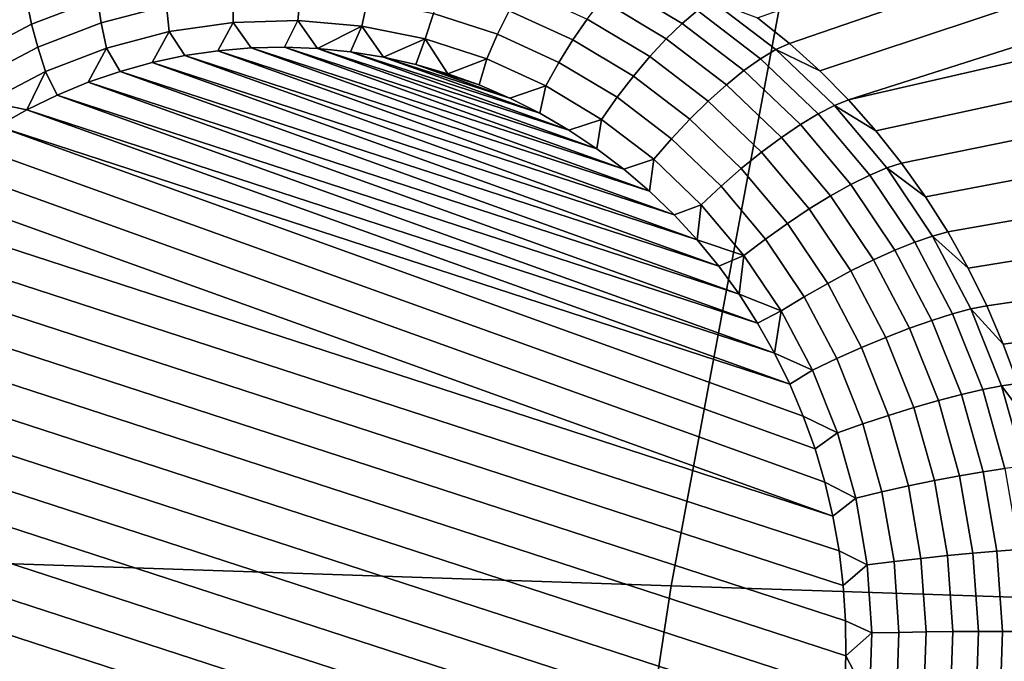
# Model space of a CAD drawing. Header units: metres. Extents: x -240 to 45, y -77 to 27.
# Tile 172 of 256: x -228.809 to -227.753, y 3.864 to 4.552. Entities that reach past the tile are written whole.
import ezdxf

# ---------------------------------------------------------------- set-up
doc = ezdxf.new("R2010")
doc.units = ezdxf.units.M
doc.layers.add('solid_102011X2', color=7, linetype='CONTINUOUS')

msp = doc.modelspace()

# ---------------------------------------------------------------- linework, layer by layer
at = {"layer": 'solid_102011X2'}
for points in [[(-227.964798, 4.720309, 296.310028), (-229.372406, 4.777116, 294.572754), (-229.520782, 3.99192, 294.666107), (-228.110214, 3.944442, 296.403931)], [(-227.482178, 4.698559, 275.034424), (-227.983231, 4.526367, 274.134277), (-228.017273, 4.553888, 274.146606), (-227.520752, 4.730491, 275.047211)], [(-226.542374, 4.664142, 298.028656), (-227.964798, 4.720309, 296.310028), (-228.110214, 3.944442, 296.403931), (-226.684967, 3.897507, 298.122955)], [(-227.44519, 4.664584, 275.021637), (-227.950668, 4.496927, 274.122406), (-227.983231, 4.526367, 274.134277), (-227.482178, 4.698559, 275.034424)], [(-227.409897, 4.628627, 275.008881), (-227.919662, 4.465654, 274.111023), (-227.950668, 4.496927, 274.122406), (-227.44519, 4.664584, 275.021637)], [(-227.409897, 4.628627, 275.008881), (-227.376343, 4.590735, 274.996185), (-227.919662, 4.465654, 274.111023)], [(-228.801071, 4.569792, 274.291626), (-228.728058, 4.598007, 274.267548), (-228.725754, 4.574084, 274.25116), (-228.796326, 4.546817, 274.274414)], [(-228.154236, 4.604954, 274.138306), (-228.081711, 4.561427, 274.112457), (-228.098114, 4.547685, 274.092743), (-228.169113, 4.590304, 274.118042)], [(-228.875732, 4.553074, 274.335266), (-228.803833, 4.590543, 274.311829), (-228.801071, 4.569792, 274.291626), (-228.87085, 4.533433, 274.314362)], [(-228.725754, 4.574084, 274.25116), (-228.652878, 4.593161, 274.226898), (-228.651581, 4.566723, 274.214844), (-228.721741, 4.548356, 274.23819)], [(-228.169113, 4.590304, 274.118042), (-228.098114, 4.547685, 274.092743), (-228.115311, 4.531143, 274.076111), (-228.184509, 4.572681, 274.100769)], [(-227.344635, 4.550978, 274.983582), (-227.890335, 4.432642, 274.100159), (-227.919662, 4.465654, 274.111023), (-227.376343, 4.590735, 274.996185)], [(-228.651581, 4.566723, 274.214844), (-228.580017, 4.57699, 274.190765), (-228.580078, 4.548845, 274.183411), (-228.648758, 4.538993, 274.206512)], [(-228.580017, 4.57699, 274.190765), (-228.507874, 4.579036, 274.166321), (-228.510864, 4.550809, 274.159943), (-228.580078, 4.548845, 274.183411)], [(-228.507874, 4.579036, 274.166321), (-228.43602, 4.572838, 274.141724), (-228.44191, 4.54486, 274.136322), (-228.510864, 4.550809, 274.159943)], [(-228.355545, 4.584586, 274.12558), (-228.284103, 4.561347, 274.100647), (-228.296524, 4.536093, 274.093292), (-228.365295, 4.558467, 274.117279)], [(-228.271042, 4.584827, 274.111816), (-228.200104, 4.55246, 274.086823), (-228.215546, 4.530067, 274.076477), (-228.284103, 4.561347, 274.100647)], [(-228.87085, 4.533433, 274.314362), (-228.801071, 4.569792, 274.291626), (-228.796326, 4.546817, 274.274414), (-228.863754, 4.51168, 274.296387)], [(-228.796326, 4.546817, 274.274414), (-228.725754, 4.574084, 274.25116), (-228.721741, 4.548356, 274.23819), (-228.789688, 4.522103, 274.26059)], [(-228.721741, 4.548356, 274.23819), (-228.651581, 4.566723, 274.214844), (-228.648758, 4.538993, 274.206512), (-228.716095, 4.521367, 274.228912)], [(-228.43602, 4.572838, 274.141724), (-228.365295, 4.558467, 274.117279), (-228.374039, 4.53107, 274.112885), (-228.44191, 4.54486, 274.136322)], [(-228.184509, 4.572681, 274.100769), (-228.115311, 4.531143, 274.076111), (-228.13295, 4.512153, 274.062866), (-228.200104, 4.55246, 274.086823)], [(-228.066467, 4.572079, 274.134827), (-227.997787, 4.519639, 274.110046), (-228.014145, 4.509836, 274.088074), (-228.081711, 4.561427, 274.112457)], [(-227.997787, 4.519639, 274.110046), (-228.066467, 4.572079, 274.134827), (-228.017273, 4.553888, 274.146606), (-227.983231, 4.526367, 274.134277)], [(-228.365295, 4.558467, 274.117279), (-228.296524, 4.536093, 274.093292), (-228.308044, 4.509599, 274.089844), (-228.374039, 4.53107, 274.112885)], [(-228.284103, 4.561347, 274.100647), (-228.215546, 4.530067, 274.076477), (-228.230515, 4.505977, 274.070007), (-228.296524, 4.536093, 274.093292)], [(-228.081711, 4.561427, 274.112457), (-228.014145, 4.509836, 274.088074), (-228.031952, 4.49717, 274.068878), (-228.098114, 4.547685, 274.092743)], [(-228.863754, 4.51168, 274.296387), (-228.796326, 4.546817, 274.274414), (-228.789688, 4.522103, 274.26059), (-228.854599, 4.488274, 274.281738)], [(-228.789688, 4.522103, 274.26059), (-228.721741, 4.548356, 274.23819), (-228.716095, 4.521367, 274.228912), (-228.781296, 4.496174, 274.250397)], [(-228.648758, 4.538993, 274.206512), (-228.580078, 4.548845, 274.183411), (-228.59642, 4.518435, 274.185944), (-228.631821, 4.513208, 274.197845)], [(-228.580078, 4.548845, 274.183411), (-228.560852, 4.521474, 274.17392), (-228.59642, 4.518435, 274.185944)], [(-228.580078, 4.548845, 274.183411), (-228.510864, 4.550809, 274.159943), (-228.525146, 4.522324, 274.161804), (-228.560852, 4.521474, 274.17392)], [(-228.510864, 4.550809, 274.159943), (-228.489532, 4.520976, 274.149658), (-228.525146, 4.522324, 274.161804)], [(-228.510864, 4.550809, 274.159943), (-228.44191, 4.54486, 274.136322), (-228.489532, 4.520976, 274.149658)], [(-228.44191, 4.54486, 274.136322), (-228.454025, 4.517437, 274.137512), (-228.489532, 4.520976, 274.149658)], [(-228.44191, 4.54486, 274.136322), (-228.418808, 4.511719, 274.125366), (-228.454025, 4.517437, 274.137512)], [(-228.44191, 4.54486, 274.136322), (-228.374039, 4.53107, 274.112885), (-228.418808, 4.511719, 274.125366)], [(-228.200104, 4.55246, 274.086823), (-228.13295, 4.512153, 274.062866), (-228.150635, 4.491114, 274.053375), (-228.215546, 4.530067, 274.076477)], [(-228.098114, 4.547685, 274.092743), (-228.031952, 4.49717, 274.068878), (-228.050827, 4.481909, 274.052826), (-228.115311, 4.531143, 274.076111)], [(-227.314835, 4.509419, 274.971161), (-227.862762, 4.397985, 274.089844), (-227.890335, 4.432642, 274.100159), (-227.344635, 4.550978, 274.983582)], [(-228.716095, 4.521367, 274.228912), (-228.648758, 4.538993, 274.206512), (-228.666855, 4.505821, 274.209564), (-228.701492, 4.496284, 274.221069)], [(-228.648758, 4.538993, 274.206512), (-228.631821, 4.513208, 274.197845), (-228.666855, 4.505821, 274.209564)], [(-228.296524, 4.536093, 274.093292), (-228.230515, 4.505977, 274.070007), (-228.24469, 4.480699, 274.067535), (-228.308044, 4.509599, 274.089844)], [(-228.854599, 4.488274, 274.281738), (-228.789688, 4.522103, 274.26059), (-228.781296, 4.496174, 274.250397), (-228.843597, 4.46371, 274.270691)], [(-228.560852, 4.521474, 274.17392), (-228.525146, 4.522324, 274.161804), (-228.160873, 4.391353, 274.034393)], [(-228.525146, 4.522324, 274.161804), (-228.189774, 4.413218, 274.04483), (-228.160873, 4.391353, 274.034393)], [(-228.525146, 4.522324, 274.161804), (-228.489532, 4.520976, 274.149658), (-228.189774, 4.413218, 274.04483)], [(-228.374039, 4.53107, 274.112885), (-228.383972, 4.50384, 274.113312), (-228.418808, 4.511719, 274.125366)], [(-228.374039, 4.53107, 274.112885), (-228.34967, 4.493827, 274.101379), (-228.383972, 4.50384, 274.113312)], [(-228.374039, 4.53107, 274.112885), (-228.308044, 4.509599, 274.089844), (-228.34967, 4.493827, 274.101379)], [(-228.215546, 4.530067, 274.076477), (-228.150635, 4.491114, 274.053375), (-228.16803, 4.468473, 274.04776), (-228.230515, 4.505977, 274.070007)], [(-228.115311, 4.531143, 274.076111), (-228.050827, 4.481909, 274.052826), (-228.070374, 4.464377, 274.040314), (-228.13295, 4.512153, 274.062866)], [(-227.997787, 4.519639, 274.110046), (-227.983231, 4.526367, 274.134277), (-227.950668, 4.496927, 274.122406)], [(-228.781296, 4.496174, 274.250397), (-228.716095, 4.521367, 274.228912), (-228.735519, 4.484644, 274.23233), (-228.76889, 4.470931, 274.243286)], [(-228.716095, 4.521367, 274.228912), (-228.701492, 4.496284, 274.221069), (-228.735519, 4.484644, 274.23233)], [(-228.666855, 4.505821, 274.209564), (-228.631821, 4.513208, 274.197845), (-228.082214, 4.315625, 274.005615)], [(-228.631821, 4.513208, 274.197845), (-228.59642, 4.518435, 274.185944), (-228.10701, 4.342475, 274.014771)], [(-228.631821, 4.513208, 274.197845), (-228.10701, 4.342475, 274.014771), (-228.082214, 4.315625, 274.005615)], [(-228.59642, 4.518435, 274.185944), (-228.560852, 4.521474, 274.17392), (-228.133286, 4.367767, 274.024384)], [(-228.59642, 4.518435, 274.185944), (-228.133286, 4.367767, 274.024384), (-228.10701, 4.342475, 274.014771)], [(-228.560852, 4.521474, 274.17392), (-228.160873, 4.391353, 274.034393), (-228.133286, 4.367767, 274.024384)], [(-228.489532, 4.520976, 274.149658), (-228.219818, 4.43323, 274.055573), (-228.189774, 4.413218, 274.04483)], [(-228.489532, 4.520976, 274.149658), (-228.454025, 4.517437, 274.137512), (-228.219818, 4.43323, 274.055573)], [(-228.454025, 4.517437, 274.137512), (-228.250946, 4.451374, 274.06665), (-228.219818, 4.43323, 274.055573)], [(-228.454025, 4.517437, 274.137512), (-228.418808, 4.511719, 274.125366), (-228.250946, 4.451374, 274.06665)], [(-228.418808, 4.511719, 274.125366), (-228.283035, 4.467545, 274.078003), (-228.250946, 4.451374, 274.06665)], [(-228.418808, 4.511719, 274.125366), (-228.383972, 4.50384, 274.113312), (-228.283035, 4.467545, 274.078003)], [(-228.13295, 4.512153, 274.062866), (-228.070374, 4.464377, 274.040314), (-228.090179, 4.444943, 274.031555), (-228.150635, 4.491114, 274.053375)], [(-227.997787, 4.519639, 274.110046), (-227.934952, 4.459617, 274.087067), (-227.952332, 4.450785, 274.06546), (-228.014145, 4.509836, 274.088074)], [(-227.934952, 4.459617, 274.087067), (-227.997787, 4.519639, 274.110046), (-227.950668, 4.496927, 274.122406), (-227.919662, 4.465654, 274.111023)], [(-228.701492, 4.496284, 274.221069), (-228.666855, 4.505821, 274.209564), (-228.058929, 4.287245, 273.996918)], [(-228.666855, 4.505821, 274.209564), (-228.082214, 4.315625, 274.005615), (-228.058929, 4.287245, 273.996918)], [(-228.383972, 4.50384, 274.113312), (-228.315979, 4.481719, 274.0896), (-228.283035, 4.467545, 274.078003)], [(-228.383972, 4.50384, 274.113312), (-228.34967, 4.493827, 274.101379), (-228.315979, 4.481719, 274.0896)], [(-228.308044, 4.509599, 274.089844), (-228.315979, 4.481719, 274.0896), (-228.34967, 4.493827, 274.101379)], [(-228.308044, 4.509599, 274.089844), (-228.24469, 4.480699, 274.067535), (-228.283035, 4.467545, 274.078003), (-228.315979, 4.481719, 274.0896)], [(-228.230515, 4.505977, 274.070007), (-228.16803, 4.468473, 274.04776), (-228.184738, 4.444709, 274.046173), (-228.24469, 4.480699, 274.067535)], [(-228.014145, 4.509836, 274.088074), (-227.952332, 4.450785, 274.06546), (-227.97142, 4.439351, 274.046722), (-228.031952, 4.49717, 274.068878)], [(-227.287033, 4.466141, 274.958984), (-227.837006, 4.361786, 274.080109), (-227.862762, 4.397985, 274.089844), (-227.314835, 4.509419, 274.971161)], [(-228.843597, 4.46371, 274.270691), (-228.781296, 4.496174, 274.250397), (-228.801422, 4.455208, 274.253937)], [(-228.781296, 4.496174, 274.250397), (-228.76889, 4.470931, 274.243286), (-228.801422, 4.455208, 274.253937)], [(-228.735519, 4.484644, 274.23233), (-228.701492, 4.496284, 274.221069), (-228.037292, 4.257494, 273.988739)], [(-228.701492, 4.496284, 274.221069), (-228.058929, 4.287245, 273.996918), (-228.037292, 4.257494, 273.988739)], [(-228.150635, 4.491114, 274.053375), (-228.090179, 4.444943, 274.031555), (-228.109818, 4.424021, 274.026764), (-228.16803, 4.468473, 274.04776)], [(-228.031952, 4.49717, 274.068878), (-227.97142, 4.439351, 274.046722), (-227.991837, 4.425556, 274.03125), (-228.050827, 4.481909, 274.052826)], [(-228.76889, 4.470931, 274.243286), (-228.735519, 4.484644, 274.23233), (-228.017319, 4.226429, 273.98111)], [(-228.735519, 4.484644, 274.23233), (-228.037292, 4.257494, 273.988739), (-228.017319, 4.226429, 273.98111)], [(-228.24469, 4.480699, 274.067535), (-228.250946, 4.451374, 274.06665), (-228.283035, 4.467545, 274.078003)], [(-228.24469, 4.480699, 274.067535), (-228.184738, 4.444709, 274.046173), (-228.219818, 4.43323, 274.055573), (-228.250946, 4.451374, 274.06665)], [(-228.050827, 4.481909, 274.052826), (-227.991837, 4.425556, 274.03125), (-228.013123, 4.409693, 274.019348), (-228.070374, 4.464377, 274.040314)], [(-228.801422, 4.455208, 274.253937), (-228.76889, 4.470931, 274.243286), (-227.999146, 4.194204, 273.97406)], [(-228.76889, 4.470931, 274.243286), (-228.017319, 4.226429, 273.98111), (-227.999146, 4.194204, 273.97406)], [(-228.843597, 4.46371, 274.270691), (-228.801422, 4.455208, 274.253937), (-228.833054, 4.437527, 274.264191)], [(-228.16803, 4.468473, 274.04776), (-228.109818, 4.424021, 274.026764), (-228.12886, 4.402051, 274.026001), (-228.184738, 4.444709, 274.046173)], [(-228.070374, 4.464377, 274.040314), (-228.013123, 4.409693, 274.019348), (-228.034851, 4.392097, 274.011292), (-228.090179, 4.444943, 274.031555)], [(-227.934952, 4.459617, 274.087067), (-227.878693, 4.392716, 274.066101), (-227.896973, 4.384967, 274.044861), (-227.952332, 4.450785, 274.06546)], [(-227.934952, 4.459617, 274.087067), (-227.919662, 4.465654, 274.111023), (-227.890335, 4.432642, 274.100159)], [(-227.878693, 4.392716, 274.066101), (-227.934952, 4.459617, 274.087067), (-227.890335, 4.432642, 274.100159), (-227.862762, 4.397985, 274.089844)], [(-227.261261, 4.421218, 274.947144), (-227.813171, 4.324152, 274.070984), (-227.837006, 4.361786, 274.080109), (-227.287033, 4.466141, 274.958984)], [(-228.833054, 4.437527, 274.264191), (-228.801422, 4.455208, 274.253937), (-227.982773, 4.160911, 273.96759)], [(-228.801422, 4.455208, 274.253937), (-227.999146, 4.194204, 273.97406), (-227.982773, 4.160911, 273.96759)], [(-227.952332, 4.450785, 274.06546), (-227.896973, 4.384967, 274.044861), (-227.917221, 4.374906, 274.02655), (-227.97142, 4.439351, 274.046722)], [(-228.184738, 4.444709, 274.046173), (-228.189774, 4.413218, 274.04483), (-228.219818, 4.43323, 274.055573)], [(-228.184738, 4.444709, 274.046173), (-228.12886, 4.402051, 274.026001), (-228.160873, 4.391353, 274.034393), (-228.189774, 4.413218, 274.04483)], [(-228.090179, 4.444943, 274.031555), (-228.034851, 4.392097, 274.011292), (-228.056549, 4.373141, 274.007263), (-228.109818, 4.424021, 274.026764)], [(-227.97142, 4.439351, 274.046722), (-227.917221, 4.374906, 274.02655), (-227.939011, 4.362745, 274.011597), (-227.991837, 4.425556, 274.03125)], [(-228.833054, 4.437527, 274.264191), (-227.968277, 4.126662, 273.961731), (-227.955719, 4.091578, 273.956512), (-228.863647, 4.417947, 274.274078)], [(-228.833054, 4.437527, 274.264191), (-227.982773, 4.160911, 273.96759), (-227.968277, 4.126662, 273.961731)], [(-228.863647, 4.417947, 274.274078), (-227.955719, 4.091578, 273.956512), (-227.945099, 4.055715, 273.951935), (-228.893112, 4.39654, 274.283508)], [(-228.109818, 4.424021, 274.026764), (-228.056549, 4.373141, 274.007263), (-228.077744, 4.353225, 274.007294), (-228.12886, 4.402051, 274.026001)], [(-227.991837, 4.425556, 274.03125), (-227.939011, 4.362745, 274.011597), (-227.961868, 4.348743, 274.000275), (-228.013123, 4.409693, 274.019348)], [(-227.23761, 4.374741, 274.935669), (-227.79129, 4.285191, 274.062469), (-227.813171, 4.324152, 274.070984), (-227.261261, 4.421218, 274.947144)], [(-228.013123, 4.409693, 274.019348), (-227.961868, 4.348743, 274.000275), (-227.985306, 4.333195, 273.992859), (-228.034851, 4.392097, 274.011292)], [(-228.893112, 4.39654, 274.283508), (-227.945099, 4.055715, 273.951935), (-227.936493, 4.01924, 273.947998), (-228.921417, 4.373337, 274.292511)], [(-228.12886, 4.402051, 274.026001), (-228.133286, 4.367767, 274.024384), (-228.160873, 4.391353, 274.034393)], [(-228.12886, 4.402051, 274.026001), (-228.077744, 4.353225, 274.007294), (-228.10701, 4.342475, 274.014771), (-228.133286, 4.367767, 274.024384)], [(-227.878693, 4.392716, 274.066101), (-227.862762, 4.397985, 274.089844), (-227.837006, 4.361786, 274.080109)], [(-228.034851, 4.392097, 274.011292), (-227.985306, 4.333195, 273.992859), (-228.00885, 4.316431, 273.989502), (-228.056549, 4.373141, 274.007263)], [(-227.896973, 4.384967, 274.044861), (-227.84874, 4.313154, 274.026489), (-227.869995, 4.30459, 274.008575), (-227.917221, 4.374906, 274.02655)], [(-227.878693, 4.392716, 274.066101), (-227.829651, 4.319722, 274.047455), (-227.84874, 4.313154, 274.026489), (-227.896973, 4.384967, 274.044861)], [(-227.829651, 4.319722, 274.047455), (-227.878693, 4.392716, 274.066101), (-227.837006, 4.361786, 274.080109), (-227.813171, 4.324152, 274.070984)], [(-227.917221, 4.374906, 274.02655), (-227.869995, 4.30459, 274.008575), (-227.892975, 4.294213, 273.99408), (-227.939011, 4.362745, 274.011597)], [(-227.216141, 4.326821, 274.924652), (-227.771469, 4.245019, 274.054657), (-227.79129, 4.285191, 274.062469), (-227.23761, 4.374741, 274.935669)], [(-228.948395, 4.348443, 274.300995), (-228.921417, 4.373337, 274.292511), (-227.936493, 4.01924, 273.947998)], [(-228.056549, 4.373141, 274.007263), (-228.00885, 4.316431, 273.989502), (-228.031982, 4.298804, 273.990265), (-228.077744, 4.353225, 274.007294)], [(-228.077744, 4.353225, 274.007294), (-228.082214, 4.315625, 274.005615), (-228.10701, 4.342475, 274.014771)], [(-228.077744, 4.353225, 274.007294), (-228.031982, 4.298804, 273.990265), (-228.082214, 4.315625, 274.005615)], [(-227.939011, 4.362745, 274.011597), (-227.892975, 4.294213, 273.99408), (-227.917191, 4.28224, 273.983276), (-227.961868, 4.348743, 274.000275)], [(-228.948395, 4.348443, 274.300995), (-227.936493, 4.01924, 273.947998), (-227.929886, 3.982178, 273.944763), (-228.97403, 4.321872, 274.30899)], [(-227.961868, 4.348743, 274.000275), (-227.917191, 4.28224, 273.983276), (-227.942139, 4.268927, 273.97644), (-227.985306, 4.333195, 273.992859)], [(-227.985306, 4.333195, 273.992859), (-227.942139, 4.268927, 273.97644), (-227.967285, 4.254554, 273.973694), (-228.00885, 4.316431, 273.989502)], [(-228.97403, 4.321872, 274.30899), (-227.929886, 3.982178, 273.944763), (-227.925354, 3.944798, 273.9422), (-228.998138, 4.293812, 274.316437)], [(-227.829651, 4.319722, 274.047455), (-227.813171, 4.324152, 274.070984), (-227.79129, 4.285191, 274.062469)], [(-227.196945, 4.277561, 274.914154), (-227.753738, 4.203753, 274.047485), (-227.771469, 4.245019, 274.054657), (-227.216141, 4.326821, 274.924652)], [(-228.031982, 4.298804, 273.990265), (-228.058929, 4.287245, 273.996918), (-228.082214, 4.315625, 274.005615)], [(-228.00885, 4.316431, 273.989502), (-227.967285, 4.254554, 273.973694), (-227.992096, 4.239425, 273.975098), (-228.031982, 4.298804, 273.990265)], [(-227.84874, 4.313154, 274.026489), (-227.808182, 4.236187, 274.01062), (-227.830292, 4.229228, 273.993042), (-227.869995, 4.30459, 274.008575)], [(-227.829651, 4.319722, 274.047455), (-227.788437, 4.241488, 274.031311), (-227.808182, 4.236187, 274.01062), (-227.84874, 4.313154, 274.026489)], [(-227.788437, 4.241488, 274.031311), (-227.829651, 4.319722, 274.047455), (-227.79129, 4.285191, 274.062469), (-227.771469, 4.245019, 274.054657)], [(-227.869995, 4.30459, 274.008575), (-227.830292, 4.229228, 273.993042), (-227.854279, 4.220762, 273.978912), (-227.892975, 4.294213, 273.99408)], [(-228.998138, 4.293812, 274.316437), (-227.925354, 3.944798, 273.9422), (-227.922913, 3.907132, 273.940338), (-229.020706, 4.264287, 274.323303)], [(-228.031982, 4.298804, 273.990265), (-228.037292, 4.257494, 273.988739), (-228.058929, 4.287245, 273.996918)], [(-228.031982, 4.298804, 273.990265), (-227.992096, 4.239425, 273.975098), (-228.037292, 4.257494, 273.988739)], [(-227.892975, 4.294213, 273.99408), (-227.854279, 4.220762, 273.978912), (-227.879639, 4.210966, 273.968567), (-227.917191, 4.28224, 273.983276)], [(-227.917191, 4.28224, 273.983276), (-227.879639, 4.210966, 273.968567), (-227.905853, 4.200047, 273.962219), (-227.942139, 4.268927, 273.97644)], [(-227.942139, 4.268927, 273.97644), (-227.905853, 4.200047, 273.962219), (-227.932343, 4.188237, 273.960022), (-227.967285, 4.254554, 273.973694)], [(-227.180038, 4.227085, 274.904297), (-227.738159, 4.161515, 274.041046), (-227.753738, 4.203753, 274.047485), (-227.196945, 4.277561, 274.914154)], [(-229.020706, 4.264287, 274.323303), (-227.922913, 3.907132, 273.940338), (-227.922546, 3.869486, 273.939209), (-229.04155, 4.233542, 274.329559)], [(-227.992096, 4.239425, 273.975098), (-228.017319, 4.226429, 273.98111), (-228.037292, 4.257494, 273.988739)], [(-227.967285, 4.254554, 273.973694), (-227.932343, 4.188237, 273.960022), (-227.958557, 4.175786, 273.961975), (-227.992096, 4.239425, 273.975098)], [(-227.992096, 4.239425, 273.975098), (-227.999146, 4.194204, 273.97406), (-228.017319, 4.226429, 273.98111)], [(-227.992096, 4.239425, 273.975098), (-227.958557, 4.175786, 273.961975), (-227.999146, 4.194204, 273.97406)], [(-227.788437, 4.241488, 274.031311), (-227.755508, 4.158934, 274.017883), (-227.775787, 4.154968, 273.997406), (-227.808182, 4.236187, 274.01062)], [(-227.788437, 4.241488, 274.031311), (-227.771469, 4.245019, 274.054657), (-227.753738, 4.203753, 274.047485)], [(-227.755508, 4.158934, 274.017883), (-227.788437, 4.241488, 274.031311), (-227.753738, 4.203753, 274.047485), (-227.738159, 4.161515, 274.041046)], [(-229.04155, 4.233542, 274.329559), (-227.922546, 3.869486, 273.939209), (-227.92424, 3.831902, 273.938751), (-229.060638, 4.201616, 274.335175)], [(-227.830292, 4.229228, 273.993042), (-227.798569, 4.149704, 273.980103), (-227.823364, 4.143254, 273.966309), (-227.854279, 4.220762, 273.978912)], [(-227.808182, 4.236187, 274.01062), (-227.775787, 4.154968, 273.997406), (-227.798569, 4.149704, 273.980103), (-227.830292, 4.229228, 273.993042)], [(-227.854279, 4.220762, 273.978912), (-227.823364, 4.143254, 273.966309), (-227.84964, 4.135754, 273.956329), (-227.879639, 4.210966, 273.968567)], [(-227.879639, 4.210966, 273.968567), (-227.84964, 4.135754, 273.956329), (-227.876862, 4.127362, 273.950409), (-227.905853, 4.200047, 273.962219)], [(-229.060638, 4.201616, 274.335175), (-227.92424, 3.831902, 273.938751), (-227.927994, 3.794664, 273.939026), (-229.077866, 4.168764, 274.340149)], [(-227.905853, 4.200047, 273.962219), (-227.876862, 4.127362, 273.950409), (-227.904434, 4.118257, 273.948608), (-227.932343, 4.188237, 273.960022)], [(-227.958557, 4.175786, 273.961975), (-227.982773, 4.160911, 273.96759), (-227.999146, 4.194204, 273.97406)], [(-227.932343, 4.188237, 273.960022), (-227.904434, 4.118257, 273.948608), (-227.931778, 4.108631, 273.951019), (-227.958557, 4.175786, 273.961975)], [(-227.958557, 4.175786, 273.961975), (-227.931778, 4.108631, 273.951019), (-227.968277, 4.126662, 273.961731), (-227.982773, 4.160911, 273.96759)], [(-229.077866, 4.168764, 274.340149), (-227.927994, 3.794664, 273.939026), (-227.933746, 3.757831, 273.939972), (-229.093231, 4.135053, 274.344452)], [(-227.775787, 4.154968, 273.997406), (-227.751923, 4.070451, 273.987), (-227.775208, 4.06695, 273.96991), (-227.798569, 4.149704, 273.980103)], [(-227.755508, 4.158934, 274.017883), (-227.731247, 4.073026, 274.007294), (-227.751923, 4.070451, 273.987), (-227.775787, 4.154968, 273.997406)], [(-227.755508, 4.158934, 274.017883), (-227.738159, 4.161515, 274.041046), (-227.724777, 4.118428, 274.035339)], [(-227.755508, 4.158934, 274.017883), (-227.724777, 4.118428, 274.035339), (-227.731247, 4.073026, 274.007294)], [(-227.823364, 4.143254, 273.966309), (-227.800583, 4.062598, 273.95636), (-227.827545, 4.057487, 273.946686), (-227.84964, 4.135754, 273.956329)], [(-227.798569, 4.149704, 273.980103), (-227.775208, 4.06695, 273.96991), (-227.800583, 4.062598, 273.95636), (-227.823364, 4.143254, 273.966309)], [(-229.093231, 4.135053, 274.344452), (-227.933746, 3.757831, 273.939972), (-227.941422, 3.721689, 273.94162), (-229.106644, 4.100774, 274.348083)], [(-227.84964, 4.135754, 273.956329), (-227.827545, 4.057487, 273.946686), (-227.855499, 4.051725, 273.941101), (-227.876862, 4.127362, 273.950409)], [(-227.931778, 4.108631, 273.951019), (-227.955719, 4.091578, 273.956512), (-227.968277, 4.126662, 273.961731)], [(-227.876862, 4.127362, 273.950409), (-227.855499, 4.051725, 273.941101), (-227.883865, 4.045434, 273.939667), (-227.904434, 4.118257, 273.948608)], [(-227.904434, 4.118257, 273.948608), (-227.883865, 4.045434, 273.939667), (-227.912048, 4.038748, 273.942413), (-227.931778, 4.108631, 273.951019)], [(-229.118118, 4.065861, 274.351044), (-229.106644, 4.100774, 274.348083), (-227.941422, 3.721689, 273.94162), (-227.951019, 3.686173, 273.943909)], [(-227.931778, 4.108631, 273.951019), (-227.912048, 4.038748, 273.942413), (-227.945099, 4.055715, 273.951935), (-227.955719, 4.091578, 273.956512)], [(-227.751923, 4.070451, 273.987), (-227.736877, 3.983625, 273.979523), (-227.760468, 3.981936, 273.962585), (-227.775208, 4.06695, 273.96991)], [(-229.127716, 4.030345, 274.353333), (-229.118118, 4.065861, 274.351044), (-227.951019, 3.686173, 273.943909), (-227.962494, 3.651261, 273.946869)], [(-227.827545, 4.057487, 273.946686), (-227.813614, 3.977083, 273.939789), (-227.842041, 3.974022, 273.934387), (-227.855499, 4.051725, 273.941101)], [(-227.800583, 4.062598, 273.95636), (-227.78624, 3.979739, 273.949249), (-227.813614, 3.977083, 273.939789), (-227.827545, 4.057487, 273.946686)], [(-227.775208, 4.06695, 273.96991), (-227.760468, 3.981936, 273.962585), (-227.78624, 3.979739, 273.949249), (-227.800583, 4.062598, 273.95636)], [(-227.912048, 4.038748, 273.942413), (-227.936493, 4.01924, 273.947998), (-227.945099, 4.055715, 273.951935)], [(-227.855499, 4.051725, 273.941101), (-227.842041, 3.974022, 273.934387), (-227.870911, 3.970623, 273.933228), (-227.883865, 4.045434, 273.939667)], [(-227.912048, 4.038748, 273.942413), (-227.899612, 3.966956, 273.936249), (-227.929886, 3.982178, 273.944763), (-227.936493, 4.01924, 273.947998)], [(-227.883865, 4.045434, 273.939667), (-227.870911, 3.970623, 273.933228), (-227.899612, 3.966956, 273.936249), (-227.912048, 4.038748, 273.942413)], [(-227.975906, 3.616982, 273.9505), (-229.135391, 3.994203, 274.35498), (-229.127716, 4.030345, 274.353333), (-227.962494, 3.651261, 273.946869)], [(-227.991272, 3.58327, 273.954803), (-229.141144, 3.95737, 274.355927), (-229.135391, 3.994203, 274.35498), (-227.975906, 3.616982, 273.9505)], [(-228.110214, 3.944442, 296.403931), (-229.520782, 3.99192, 294.666107), (-229.642471, 3.200666, 294.742676), (-228.229477, 3.162593, 296.480927)], [(-227.736877, 3.983625, 273.979523), (-227.730835, 3.895509, 273.975067), (-227.754547, 3.895658, 273.958221), (-227.760468, 3.981936, 273.962585)], [(-227.899612, 3.966956, 273.936249), (-227.925354, 3.944798, 273.9422), (-227.929886, 3.982178, 273.944763)], [(-227.842041, 3.974022, 273.934387), (-227.836624, 3.895165, 273.93042), (-227.865692, 3.8947, 273.929382), (-227.870911, 3.970623, 273.933228)], [(-227.813614, 3.977083, 273.939789), (-227.808014, 3.895484, 273.935669), (-227.836624, 3.895165, 273.93042), (-227.842041, 3.974022, 273.934387)], [(-227.78624, 3.979739, 273.949249), (-227.780457, 3.895649, 273.945007), (-227.808014, 3.895484, 273.935669), (-227.813614, 3.977083, 273.939789)], [(-227.760468, 3.981936, 273.962585), (-227.754547, 3.895658, 273.958221), (-227.780457, 3.895649, 273.945007), (-227.78624, 3.979739, 273.949249)], [(-227.899612, 3.966956, 273.936249), (-227.894608, 3.894098, 273.932556), (-227.922913, 3.907132, 273.940338), (-227.925354, 3.944798, 273.9422)], [(-227.870911, 3.970623, 273.933228), (-227.865692, 3.8947, 273.929382), (-227.894608, 3.894098, 273.932556), (-227.899612, 3.966956, 273.936249)], [(-228.008499, 3.550419, 273.959778), (-229.144897, 3.920133, 274.356201), (-229.141144, 3.95737, 274.355927), (-227.991272, 3.58327, 273.954803)], [(-226.684967, 3.897507, 298.122955), (-228.110214, 3.944442, 296.403931), (-228.229477, 3.162593, 296.480927), (-226.801926, 3.124962, 298.200317)], [(-228.027588, 3.518492, 273.965393), (-229.146606, 3.882548, 274.355743), (-229.144897, 3.920133, 274.356201), (-228.008499, 3.550419, 273.959778)], [(-227.894608, 3.894098, 273.932556), (-227.922546, 3.869486, 273.939209), (-227.922913, 3.907132, 273.940338)], [(-227.894608, 3.894098, 273.932556), (-227.89711, 3.821027, 273.931427), (-227.922546, 3.869486, 273.939209)], [(-227.865692, 3.8947, 273.929382), (-227.868301, 3.818555, 273.928192), (-227.89711, 3.821027, 273.931427), (-227.894608, 3.894098, 273.932556)], [(-227.836624, 3.895165, 273.93042), (-227.839325, 3.816077, 273.929199), (-227.868301, 3.818555, 273.928192), (-227.865692, 3.8947, 273.929382)], [(-227.808014, 3.895484, 273.935669), (-227.810806, 3.813646, 273.934387), (-227.839325, 3.816077, 273.929199), (-227.836624, 3.895165, 273.93042)], [(-227.780457, 3.895649, 273.945007), (-227.78334, 3.811313, 273.943695), (-227.810806, 3.813646, 273.934387), (-227.808014, 3.895484, 273.935669)], [(-227.754547, 3.895658, 273.958221), (-227.757507, 3.809128, 273.956879), (-227.78334, 3.811313, 273.943695), (-227.780457, 3.895649, 273.945007)], [(-227.730835, 3.895509, 273.975067), (-227.733856, 3.807136, 273.973694), (-227.757507, 3.809128, 273.956879), (-227.754547, 3.895658, 273.958221)], [(-228.048431, 3.487747, 273.971649), (-229.146225, 3.844903, 274.354614), (-229.146606, 3.882548, 274.355743), (-228.027588, 3.518492, 273.965393)], [(-227.89711, 3.821027, 273.931427), (-227.92424, 3.831902, 273.938751), (-227.922546, 3.869486, 273.939209)]]:
    msp.add_3dface(points, dxfattribs=at)

doc.saveas('drawing.dxf')
